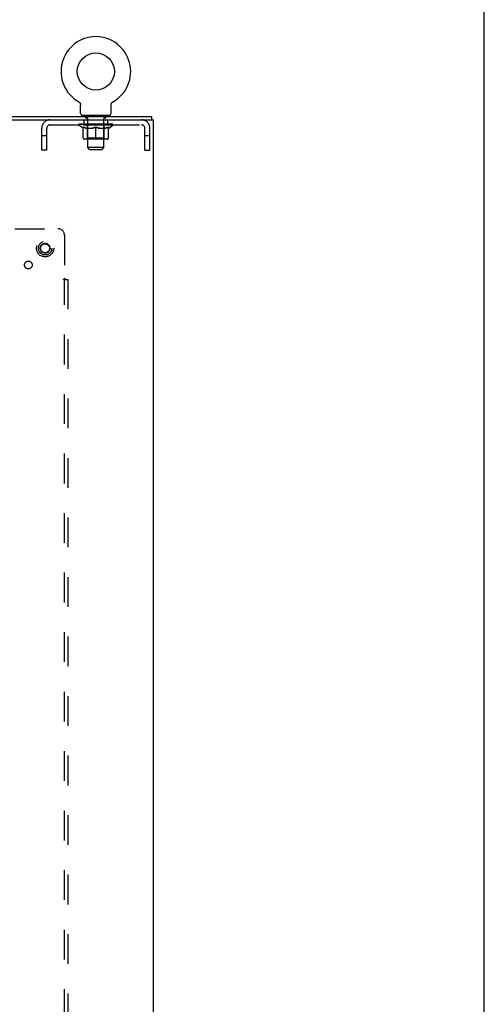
# Model space of a CAD drawing. Header units: inches. Extents: x 0 to 200, y 0 to 129.
# Tile 29 of 30: x 183 to 200, y 49 to 86. Entities that reach past the tile are written whole.
import ezdxf

# ---------------------------------------------------------------- set-up
doc = ezdxf.new("R2010")
doc.units = ezdxf.units.IN
doc.header["$LTSCALE"] = 11
doc.header["$MEASUREMENT"] = 0
doc.linetypes.add('HIDDEN', pattern=[0.2, 0.1, -0.1])
doc.layers.get('0').update_dxf_attribs({"linetype": 'CONTINUOUS'})
doc.layers.add('DEFAULT_2', color=8, linetype='HIDDEN')
doc.layers.add('SUBPANEL', color=7, linetype='CONTINUOUS')

msp = doc.modelspace()

# ---------------------------------------------------------------- linework, layer by layer
at = {"color": 7, "linetype": 'Continuous'}
for p, q in [((200, 0), (200, 129.4118)), ((185.0057, 82.6124), (185.0056, 82.6124)), ((185.0056, 82.6124), (185.01, 82.6099)), ((185.0083, 82.6109), (185.0068, 82.6118)), ((185.01, 82.6099), (185.0142, 82.6071)), ((185.0142, 82.6072), (185.0184, 82.6042)), ((185.0183, 82.6043), (185.0225, 82.6012)), ((185.0224, 82.6013), (185.0264, 82.598)), ((185.0263, 82.5981), (185.0303, 82.5947)), ((185.0302, 82.5948), (185.034, 82.5913)), ((185.0339, 82.5914), (185.0376, 82.5877)), ((185.0375, 82.5878), (185.0411, 82.584)), ((185.041, 82.5842), (185.0444, 82.5802)), ((185.0443, 82.5803), (185.0476, 82.5763)), ((185.0475, 82.5764), (185.0507, 82.5722)), ((185.0506, 82.5723), (185.0536, 82.5681)), ((185.0536, 82.5682), (185.0564, 82.5638)), ((185.0563, 82.5639), (185.059, 82.5595)), ((185.059, 82.5596), (185.0615, 82.555)), ((185.0614, 82.5551), (185.0638, 82.5505)), ((185.0638, 82.5506), (185.0659, 82.5459)), ((185.0659, 82.546), (185.0679, 82.5412)), ((185.0679, 82.5413), (185.0697, 82.5365)), ((185.0697, 82.5366), (185.0714, 82.5317)), ((185.0714, 82.5318), (185.0729, 82.5269)), ((185.0728, 82.5269), (185.0742, 82.5219)), ((185.0742, 82.522), (185.0753, 82.517)), ((185.0753, 82.5171), (185.0763, 82.512)), ((185.0763, 82.5121), (185.077, 82.507)), ((185.077, 82.507), (185.0776, 82.502)), ((185.0783, 82.4919), (185.0784, 82.4874)), ((185.0784, 82.1733), (185.0784, 82.4874)), ((186.2034, 82.1733), (186.2034, 82.4874)), ((186.2037, 82.4969), (186.2041, 82.502)), ((186.2041, 82.502), (186.2047, 82.507)), ((186.2047, 82.507), (186.2055, 82.5121)), ((186.2055, 82.512), (186.2065, 82.5171)), ((186.2064, 82.517), (186.2076, 82.522)), ((186.2076, 82.5219), (186.2089, 82.5269)), ((186.2089, 82.5269), (186.2104, 82.5318)), ((186.2104, 82.5317), (186.212, 82.5366)), ((186.212, 82.5365), (186.2139, 82.5413)), ((186.2138, 82.5412), (186.2158, 82.546)), ((186.2158, 82.5459), (186.218, 82.5506)), ((186.218, 82.5505), (186.2203, 82.5551)), ((186.2203, 82.555), (186.2228, 82.5596)), ((186.2227, 82.5595), (186.2254, 82.5639)), ((186.2253, 82.5638), (186.2282, 82.5682)), ((186.2281, 82.5681), (186.2311, 82.5723)), ((186.231, 82.5722), (186.2342, 82.5764)), ((186.2341, 82.5763), (186.2374, 82.5803)), ((186.2373, 82.5802), (186.2408, 82.5842)), ((186.2407, 82.584), (186.2443, 82.5878)), ((186.2441, 82.5877), (186.2479, 82.5914)), ((186.2477, 82.5913), (186.2516, 82.5948)), ((186.2515, 82.5947), (186.2554, 82.5981)), ((186.2553, 82.598), (186.2594, 82.6013)), ((186.2593, 82.6012), (186.2634, 82.6043)), ((186.2633, 82.6042), (186.2676, 82.6072)), ((186.2675, 82.6071), (186.2718, 82.6099)), ((186.2676, 82.6072), (186.2688, 82.608)), ((186.2718, 82.6099), (186.2762, 82.6124)), ((186.275, 82.6118), (186.2734, 82.6109)), ((186.2762, 82.6124), (186.2761, 82.6124)), ((160.3284, 82.0743), (187.7034, 82.0743)), ((160.4534, 81.9493), (187.7659, 81.9493)), ((185.1409, 82.1043), (185.1409, 82.0743)), ((186.1409, 82.1043), (185.1409, 82.1043)), ((186.1409, 82.1043), (186.1409, 82.0743)), ((187.7034, 82.0743), (187.7034, 81.9493)), ((187.7659, 10.1993), (187.7659, 81.9493))]:
    msp.add_line(p, q, dxfattribs=at)
for points in [[(185.0776, 82.502), (185.0781, 82.4969), (185.0783, 82.4919)], [(186.2034, 82.4874), (186.2034, 82.4919), (186.2037, 82.4969)], [(186.2034, 82.4874), (186.2034, 82.4918), (186.2037, 82.4969)]]:
    msp.add_lwpolyline(points, dxfattribs=at)
msp.add_circle((185.6409, 83.7323), 0.6875, dxfattribs=at)
for centre, radius, start, end in [((185.6409, 83.7323), 1.2875, 299.50527, 240.49473), ((185.1474, 82.1733), 0.069, 180, 265), ((186.1344, 82.1733), 0.069, 275, 360)]:
    msp.add_arc(centre, radius, start, end, dxfattribs=at)
at = {"layer": 'DEFAULT_2', "color": 8, "linetype": 'HIDDEN'}
for p, q in [((185.0129, 82.608), (185.0142, 82.6072)), ((185.2034, 81.7623), (185.2034, 81.9493)), ((185.2759, 82.0143), (185.2759, 82.0943)), ((185.3458, 82.0043), (185.2859, 82.0043)), ((185.3284, 82.1043), (185.3284, 82.0743)), ((185.3409, 80.9233), (185.3409, 81.9943)), ((185.9959, 82.0043), (185.936, 82.0043)), ((185.9409, 80.9233), (185.9409, 81.9943)), ((185.9534, 82.1043), (185.9534, 82.0743)), ((186.0059, 82.0143), (186.0059, 82.0943)), ((186.0784, 81.7623), (186.0784, 81.9493)), ((183.6409, 80.8243), (183.6409, 81.6323)), ((183.8279, 80.8243), (183.8279, 81.6323)), ((183.9579, 81.7623), (187.3239, 81.7623)), ((185.0076, 81.7436), (185.0076, 81.7903)), ((186.2741, 81.7436), (185.0076, 81.7436)), ((185.1669, 81.632), (185.0076, 81.7436)), ((185.0172, 81.7836), (185.0172, 81.7903)), ((185.0259, 81.7803), (185.0259, 81.7837)), ((185.0259, 81.7803), (186.2559, 81.7803)), ((185.0348, 81.7803), (185.0348, 81.7837)), ((185.0357, 81.7803), (185.0357, 81.7837)), ((185.0458, 81.7836), (185.0458, 81.7903)), ((185.0621, 81.7803), (185.0621, 81.7837)), ((185.0639, 81.7803), (185.0639, 81.7837)), ((185.0925, 81.7836), (185.0925, 81.7903)), ((185.1069, 81.7803), (185.1069, 81.7837)), ((185.1096, 81.7803), (185.1096, 81.7837)), ((185.314, 81.7834), (185.1126, 81.7834)), ((185.1558, 81.7836), (185.1558, 81.7903)), ((185.1571, 81.7803), (185.1571, 81.7834)), ((185.1579, 81.7803), (185.1579, 81.7834)), ((185.1609, 81.7803), (185.1609, 81.7834)), ((185.1669, 81.632), (185.1774, 81.632)), ((185.168, 81.7803), (185.168, 81.7837)), ((185.1681, 81.7803), (185.1681, 81.7834)), ((185.1715, 81.7803), (185.1715, 81.7837)), ((185.1748, 81.7803), (185.1748, 81.7844)), ((185.1774, 81.2691), (185.1774, 81.6753)), ((185.1792, 81.7803), (185.1792, 81.7834)), ((185.1934, 81.7803), (185.1934, 81.7834)), ((185.2115, 81.7803), (185.2115, 81.7834)), ((185.212, 81.7803), (185.212, 81.7861)), ((185.2323, 81.7803), (185.2323, 81.7834)), ((185.2324, 81.7803), (185.2324, 81.7834)), ((185.2338, 81.7836), (185.2338, 81.7903)), ((185.2435, 81.7803), (185.2435, 81.7837)), ((185.2476, 81.7803), (185.2476, 81.7837)), ((185.2569, 81.7803), (185.2569, 81.7834)), ((185.2682, 81.7803), (185.2682, 81.7876)), ((185.2837, 81.7803), (185.2837, 81.7834)), ((185.2867, 81.7803), (185.2867, 81.7834)), ((185.314, 81.7803), (185.314, 81.7834)), ((185.3809, 81.7834), (185.319, 81.7834)), ((185.3197, 81.632), (185.4996, 81.632)), ((185.3242, 81.7836), (185.3242, 81.7903)), ((185.3281, 81.2718), (185.3281, 81.7405)), ((185.331, 81.7803), (185.331, 81.7837)), ((185.3357, 81.7803), (185.3357, 81.7837)), ((185.3417, 81.7803), (185.3417, 81.7887)), ((185.3459, 81.7803), (185.3459, 81.7834)), ((185.3568, 81.7803), (185.3568, 81.7834)), ((185.381, 81.7803), (185.381, 81.7834)), ((185.4558, 81.7834), (185.3967, 81.7834)), ((185.417, 81.7803), (185.417, 81.7834)), ((185.4243, 81.7836), (185.4243, 81.7903)), ((185.428, 81.7803), (185.428, 81.7837)), ((185.4304, 81.7803), (185.4304, 81.7896)), ((185.4331, 81.7803), (185.4331, 81.7837)), ((185.4405, 81.7803), (185.4405, 81.7838)), ((185.4559, 81.7803), (185.4559, 81.7834)), ((185.5363, 81.7834), (185.4819, 81.7834)), ((185.495, 81.7803), (185.495, 81.7834)), ((185.5264, 81.7834), (185.6039, 81.7881)), ((185.5309, 81.7836), (185.5309, 81.7903)), ((185.5315, 81.7902), (185.5309, 81.7903)), ((185.5314, 81.7803), (185.5314, 81.7837)), ((185.5315, 81.7837), (185.5315, 81.7902)), ((185.5353, 81.7803), (185.5353, 81.7839)), ((185.5364, 81.7803), (185.5364, 81.7834)), ((185.5367, 81.7803), (185.5367, 81.7837)), ((185.5718, 81.7834), (185.6363, 81.7834)), ((185.5774, 81.7803), (185.5774, 81.7834)), ((185.5827, 81.7834), (185.5827, 81.7868)), ((185.6039, 81.7834), (185.6039, 81.7881)), ((185.6201, 81.7803), (185.6201, 81.7834)), ((185.6383, 81.7838), (185.6382, 81.7837)), ((185.6382, 81.7803), (185.6382, 81.7837)), ((185.6383, 81.7803), (185.6383, 81.7837)), ((185.6409, 81.7836), (185.6409, 81.7903)), ((185.6409, 81.7903), (185.7553, 81.7834)), ((185.6409, 81.232), (185.6409, 81.6758)), ((185.6434, 81.7838), (185.6436, 81.7837)), ((185.6434, 81.7803), (185.6434, 81.7837)), ((185.6436, 81.7803), (185.6436, 81.7837)), ((185.6617, 81.7803), (185.6617, 81.7834)), ((185.6617, 81.7834), (185.7099, 81.7834)), ((185.7044, 81.7803), (185.7044, 81.7834)), ((185.745, 81.7803), (185.745, 81.7837)), ((185.7454, 81.7803), (185.7454, 81.7834)), ((185.7454, 81.7834), (185.7999, 81.7834)), ((185.7464, 81.7803), (185.7464, 81.7839)), ((185.7503, 81.7902), (185.7508, 81.7903)), ((185.7503, 81.7837), (185.7503, 81.7902)), ((185.7503, 81.7803), (185.7503, 81.7837)), ((185.7508, 81.7836), (185.7508, 81.7903)), ((185.7822, 81.632), (185.962, 81.632)), ((185.7868, 81.7803), (185.7868, 81.7834)), ((185.8259, 81.7803), (185.8259, 81.7834)), ((185.8259, 81.7834), (185.885, 81.7834)), ((185.8412, 81.7803), (185.8412, 81.7838)), ((185.8487, 81.7803), (185.8487, 81.7837)), ((185.8514, 81.7803), (185.8514, 81.7896)), ((185.8538, 81.7803), (185.8538, 81.7837)), ((185.8575, 81.7836), (185.8575, 81.7903)), ((185.8647, 81.7803), (185.8647, 81.7834)), ((185.9008, 81.7803), (185.9008, 81.7834)), ((185.9008, 81.7834), (185.9628, 81.7834)), ((185.9249, 81.7803), (185.9249, 81.7834)), ((185.9359, 81.7803), (185.9359, 81.7834)), ((185.94, 81.7803), (185.94, 81.7887)), ((185.946, 81.7803), (185.946, 81.7837)), ((185.9507, 81.7803), (185.9507, 81.7837)), ((185.9536, 81.2718), (185.9536, 81.7405)), ((185.9575, 81.7836), (185.9575, 81.7903)), ((185.9678, 81.7803), (185.9678, 81.7834)), ((185.9678, 81.7834), (186.1691, 81.7834)), ((185.995, 81.7803), (185.995, 81.7834)), ((185.9981, 81.7803), (185.9981, 81.7834)), ((186.0136, 81.7803), (186.0136, 81.7876)), ((186.0248, 81.7803), (186.0248, 81.7834)), ((186.0341, 81.7803), (186.0341, 81.7837)), ((186.0383, 81.7803), (186.0383, 81.7837)), ((186.0479, 81.7836), (186.0479, 81.7903)), ((186.0494, 81.7803), (186.0494, 81.7834)), ((186.0494, 81.7803), (186.0494, 81.7834)), ((186.0698, 81.7803), (186.0698, 81.7861)), ((186.0702, 81.7803), (186.0702, 81.7834)), ((186.0883, 81.7803), (186.0883, 81.7834)), ((186.1026, 81.7803), (186.1026, 81.7834)), ((186.1044, 81.2691), (186.1044, 81.6753)), ((186.1044, 81.632), (186.1148, 81.632)), ((186.1069, 81.7803), (186.1069, 81.7844)), ((186.1102, 81.7803), (186.1102, 81.7837)), ((186.1137, 81.7803), (186.1137, 81.7837)), ((186.1137, 81.7803), (186.1137, 81.7834)), ((186.1148, 81.632), (186.2741, 81.7436)), ((186.1209, 81.7803), (186.1209, 81.7834)), ((186.1239, 81.7803), (186.1239, 81.7834)), ((186.1246, 81.7803), (186.1246, 81.7834)), ((186.126, 81.7836), (186.126, 81.7903)), ((186.1721, 81.7803), (186.1721, 81.7837)), ((186.1748, 81.7803), (186.1748, 81.7837)), ((186.1893, 81.7836), (186.1893, 81.7903)), ((186.2178, 81.7803), (186.2178, 81.7837)), ((186.2197, 81.7803), (186.2197, 81.7837)), ((186.2359, 81.7836), (186.2359, 81.7903)), ((186.246, 81.7803), (186.246, 81.7837)), ((186.247, 81.7803), (186.247, 81.7837)), ((186.2559, 81.7803), (186.2559, 81.7837)), ((186.2645, 81.7836), (186.2645, 81.7903)), ((186.2741, 81.7436), (186.2741, 81.7903)), ((187.4539, 80.8243), (187.4539, 81.6323)), ((187.6409, 80.8243), (187.6409, 81.6323)), ((183.8279, 81.3543), (183.6409, 81.3543)), ((186.0673, 81.232), (185.2145, 81.232)), ((185.3281, 81.2718), (185.2883, 81.232)), ((185.9536, 81.2718), (185.3281, 81.2718)), ((185.9536, 81.2718), (185.9935, 81.232)), ((187.6409, 81.3543), (187.4539, 81.3543)), ((183.8279, 80.8243), (183.6409, 80.8243)), ((185.9409, 80.9233), (185.3409, 80.9233)), ((185.4099, 80.8543), (185.3409, 80.9233)), ((185.4099, 80.8543), (185.8719, 80.8543)), ((185.8719, 80.8543), (185.9409, 80.9233)), ((187.4539, 80.8243), (187.6409, 80.8243))]:
    msp.add_line(p, q, dxfattribs=at)
for points in [[(185.3273, 81.632), (185.3026, 81.6366), (185.2779, 81.6422), (185.2531, 81.6489), (185.2282, 81.6567), (185.2029, 81.6655), (185.1774, 81.6753)], [(185.1774, 81.6745), (185.2019, 81.6649), (185.226, 81.6564), (185.2497, 81.6488), (185.2732, 81.6423), (185.2965, 81.6367), (185.3197, 81.632)], [(185.6409, 81.6758), (185.6149, 81.6657), (185.5893, 81.6568), (185.5642, 81.6489), (185.5393, 81.6422), (185.5145, 81.6366), (185.4899, 81.632)], [(185.4996, 81.632), (185.5228, 81.6367), (185.5462, 81.6423), (185.5695, 81.6488), (185.593, 81.6563), (185.6168, 81.6647), (185.6409, 81.6741)], [(185.7919, 81.632), (185.767, 81.6366), (185.7421, 81.6423), (185.7172, 81.649), (185.6921, 81.6569), (185.6666, 81.6658), (185.6409, 81.6758)], [(185.6409, 81.6741), (185.6652, 81.6646), (185.6891, 81.6562), (185.7126, 81.6487), (185.7359, 81.6422), (185.7591, 81.6366), (185.7822, 81.632)], [(186.1044, 81.6753), (186.0786, 81.6654), (186.0532, 81.6565), (186.0282, 81.6488), (186.0035, 81.6421), (185.9789, 81.6365), (185.9545, 81.632)], [(185.962, 81.632), (185.9854, 81.6367), (186.0089, 81.6423), (186.0324, 81.649), (186.0561, 81.6565), (186.0801, 81.665), (186.1044, 81.6745)]]:
    msp.add_lwpolyline(points, dxfattribs=at)
for radius in [0.3175, 0.183, 0.166]:
    msp.add_circle((183.7659, 77.1993), radius, dxfattribs=at)
for centre, radius, start, end in [((183.9579, 81.6323), 0.317, 90, 180), ((185.1474, 82.1733), 0.069, 265, 270), ((185.2659, 82.0943), 0.01, 0, 90), ((185.2859, 82.0143), 0.01, 180, 270), ((185.3309, 81.9943), 0.01, 0, 90), ((185.9509, 81.9943), 0.01, 90, 180), ((185.9959, 82.0143), 0.01, 270, 360), ((186.0159, 82.0943), 0.01, 90, 180), ((186.1344, 82.1733), 0.069, 270, 275), ((187.3239, 81.6323), 0.317, 0, 90), ((183.9579, 81.6323), 0.13, 90, 180), ((185.2883, 81.7405), 0.0398, 0, 90), ((185.9935, 81.7405), 0.0398, 90, 180), ((187.3239, 81.6323), 0.13, 0, 90), ((185.2145, 81.2691), 0.0371, 180, 270), ((186.0673, 81.2691), 0.0371, 270, 360)]:
    msp.add_arc(centre, radius, start, end, dxfattribs=at)
for centre, major_axis, ratio, start_param, end_param in [((184.9878, 81.7784), (0.1981, 0), 0.0605564, 0.4306524, 1.4705034), ((185.6409, 81.7903), (0.6333, 0.0067), 0.0596298, 2.9664305, 3.1409634), ((185.6409, 81.7903), (0.6333, 0), 0.0605564, 3.1415927, 3.3161256), ((184.9878, 81.7717), (0.1981, 0.0021), 0.0596298, 1.3765956, 1.4698741), ((185.6409, 81.7903), (0.6333, 0.0132), 0.05688, 2.7913449, 2.9658778), ((184.9635, 81.7784), (0.1981, 0.0021), 0.0596298, 0.2554902, 1.2953412), ((185.0319, 81.7784), (0.1981, -0.0021), 0.0596298, 0.6058146, 1.6456656), ((185.6409, 81.7903), (0.6333, -0.0067), 0.0596298, -2.9664305, -2.7918975), ((185.0319, 81.7717), (0.1981, 0), 0.0605564, 1.5517578, 1.6450363), ((184.9635, 81.7717), (0.1981, 0.0041), 0.05688, 1.2015101, 1.2947885), ((185.0331, 81.774), (0.1643, 0.0017), 0.0596298, 1.0652284, 1.6142757), ((185.0134, 81.774), (0.1643, 0.0034), 0.05688, 0.8901429, 1.4391902), ((185.0713, 81.774), (0.1643, 0), 0.0605564, 1.2403906, 1.7894379), ((185.6409, 81.7903), (0.6333, 0.0192), 0.0523953, 2.6164031, 2.790936), ((184.9597, 81.7784), (0.1981, 0.0041), 0.05688, 0.0804047, 1.1202556), ((185.0946, 81.7784), (0.1981, -0.0041), 0.05688, 0.7809002, 1.8207511), ((185.6409, 81.7903), (0.6333, -0.0132), 0.05688, -2.7913449, -2.616812), ((185.0946, 81.7717), (0.1981, -0.0021), 0.0596298, 1.72692, 1.8201985), ((184.9597, 81.7717), (0.1981, 0.006), 0.0523953, 1.0265683, 1.1198467), ((185.0127, 81.774), (0.1643, 0.005), 0.0523953, 0.7152011, 1.2642483), ((185.1268, 81.774), (0.1643, -0.0017), 0.0596298, 1.4155528, 1.9646001), ((185.1738, 81.7784), (0.1981, -0.006), 0.0523953, 0.955842, 1.9956929), ((185.6409, 81.7903), (0.6333, 0.0247), 0.0463186, 2.4416541, 2.616187), ((185.6409, 81.7903), (0.6333, -0.0192), 0.0523953, -2.6164031, -2.4418701), ((184.9767, 81.7784), (0.1981, 0.006), 0.0523953, -0.0945372, 0.9453138), ((185.1738, 81.7717), (0.1981, -0.0041), 0.05688, 1.9020056, 1.995284), ((184.9767, 81.7717), (0.1981, 0.0077), 0.0463186, 0.8518193, 0.9450978), ((185.0311, 81.774), (0.1643, 0.0064), 0.0463186, 0.5404521, 1.0894994), ((185.198, 81.774), (0.1643, -0.0034), 0.05688, 1.5906384, 2.1396857), ((185.2673, 81.7784), (0.1981, -0.0077), 0.0463186, 1.1305909, 2.1704419), ((185.6409, 81.7903), (0.6333, 0.0294), 0.0388412, 2.2671235, 2.4416564), ((185.6409, 81.7903), (0.6333, -0.0247), 0.0463186, -2.4416541, -2.2671212), ((185.0138, 81.7784), (0.1981, 0.0077), 0.0463186, -0.2692861, 0.7705648), ((185.2673, 81.7717), (0.1981, -0.006), 0.0523953, 2.0769474, 2.1702259), ((185.0138, 81.7717), (0.1981, 0.0092), 0.0388412, 0.6772887, 0.7705671), ((185.0681, 81.774), (0.1643, 0.0076), 0.0388412, 0.3659215, 0.9149688), ((185.2826, 81.774), (0.1643, -0.005), 0.0523953, 1.7655802, 2.3146275), ((185.3721, 81.7784), (0.1981, -0.0092), 0.0388412, 1.3051216, 2.3449725), ((185.6409, 81.7903), (0.6333, 0.0332), 0.0301951, 2.0928101, 2.267343), ((185.6409, 81.7903), (0.6333, -0.0294), 0.0388412, -2.2671235, -2.0925906), ((185.07, 81.7784), (0.1981, 0.0092), 0.0388412, -0.4438167, 0.5960342), ((185.3721, 81.7717), (0.1981, -0.0077), 0.0463186, 2.2516964, 2.3449748), ((185.07, 81.7717), (0.1981, 0.0104), 0.0301951, 0.5029753, 0.5962537), ((185.1224, 81.774), (0.1643, 0.0086), 0.0301951, 0.1916081, 0.7406554), ((185.378, 81.774), (0.1643, -0.0064), 0.0463186, 1.9403292, 2.4893764), ((185.1436, 81.7784), (0.1981, 0.0104), 0.0301951, -0.6181301, 0.4217208), ((185.4851, 81.7784), (0.1981, -0.0104), 0.0301951, 1.4794349, 2.5192859), ((185.6409, 81.7903), (0.6333, 0.0361), 0.0206446, 1.9186869, 2.0932198), ((185.6409, 81.7903), (0.6333, -0.0332), 0.0301951, -2.0928101, -1.9182772), ((185.4851, 81.7717), (0.1981, -0.0092), 0.0388412, 2.426227, 2.5195054), ((185.1436, 81.7717), (0.1981, 0.0113), 0.0206446, 0.3288521, 0.4221305), ((185.1925, 81.774), (0.1643, 0.0094), 0.0206446, 0.0174849, 0.5665322), ((185.4815, 81.774), (0.1643, -0.0076), 0.0388412, 2.1148598, 2.6639071), ((185.2322, 81.7784), (0.1981, 0.0113), 0.0206446, -0.7922533, 0.2475976), ((185.6028, 81.7784), (0.1981, -0.0113), 0.0206446, 1.6535582, 2.6934091), ((185.6409, 81.7903), (0.6333, 0.0378), 0.0104782, 1.7447043, 1.9192372), ((185.6409, 81.7903), (0.6333, -0.0361), 0.0206446, -1.9186869, -1.744154), ((185.6028, 81.7717), (0.1981, -0.0104), 0.0301951, 2.6005404, 2.6938188), ((185.2322, 81.7717), (0.1981, 0.0118), 0.0104782, 0.1548695, 0.2481479), ((185.2762, 81.774), (0.1643, 0.0098), 0.0104782, 6.1266876, 6.6757349), ((185.5898, 81.774), (0.1643, -0.0086), 0.0301951, 2.2891732, 2.8382204), ((185.3333, 81.7784), (0.1981, 0.0118), 0.0104782, -0.9662359, -0.0008456), ((185.7216, 81.7784), (0.1981, -0.0118), 0.0104782, 1.8275408, 2.8673917), ((185.6409, 81.7903), (0.6333, -0.0378), 0.0104782, -1.7447043, -1.5701714), ((185.7216, 81.7717), (0.1981, -0.0113), 0.0206446, 2.7746636, 2.867942), ((185.6996, 81.774), (0.1643, -0.0094), 0.0206446, 2.4632964, 3.0123437), ((185.5601, 81.7784), (0.1981, 0.0118), 0.0104782, 0.2742009, 1.3140519), ((185.474, 81.774), (0.1643, 0.0098), 0.0104782, -0.0002978, 0.5043137), ((185.4437, 81.7717), (0.1981, 0.0118), 0.0104782, 0.1929465, 0.3992827), ((185.6409, 81.7903), (0.6333, 0.0378), 0.0104782, -1.5785857, -1.3968884), ((185.838, 81.7717), (0.1981, -0.0118), 0.0104782, 2.9486462, 3.0419246), ((185.8077, 81.774), (0.1643, -0.0098), 0.0104782, 2.637279, 3.1420758), ((185.679, 81.7784), (0.1981, 0.0113), 0.0206446, 0.4481835, 1.4880345), ((185.5821, 81.774), (0.1643, 0.0094), 0.0206446, 0.129249, 0.6782963), ((185.5601, 81.7717), (0.1981, 0.0113), 0.0206446, 0.2736506, 0.3669291), ((185.9484, 81.7784), (0.1981, -0.0118), 0.0104782, -3.140747, -2.1753567), ((185.6409, 81.7903), (0.6333, 0.0361), 0.0206446, -1.3974387, -1.2229058), ((185.6409, 81.7903), (0.6333, -0.0378), 0.0104782, 1.2223554, 1.3968884), ((185.7967, 81.7784), (0.1981, 0.0104), 0.0301951, 0.6223068, 1.6621577), ((185.692, 81.774), (0.1643, 0.0086), 0.0301951, 0.3033722, 0.8524195), ((186.0055, 81.774), (0.1643, -0.0098), 0.0104782, 2.7490431, 3.2980904), ((186.0495, 81.7784), (0.1981, -0.0113), 0.0206446, 2.893995, 3.933846), ((185.679, 81.7717), (0.1981, 0.0104), 0.0301951, 0.4477738, 0.5410523), ((186.0495, 81.7717), (0.1981, -0.0118), 0.0104782, 2.8934447, 2.9867232), ((185.9097, 81.7784), (0.1981, 0.0092), 0.0388412, 0.7966201, 1.8364711), ((185.6409, 81.7903), (0.6333, 0.0332), 0.0301951, -1.2233155, -1.0487825), ((185.6409, 81.7903), (0.6333, -0.0361), 0.0206446, 1.0483728, 1.2229058), ((185.8003, 81.774), (0.1643, 0.0076), 0.0388412, 0.4776856, 1.0267329), ((186.0892, 81.774), (0.1643, -0.0094), 0.0206446, 2.5750605, 3.1241078), ((186.1382, 81.7784), (0.1981, -0.0104), 0.0301951, 2.7198718, 3.7597228), ((186.0145, 81.7784), (0.1981, 0.0077), 0.0463186, 0.9711508, 2.0110017), ((185.7967, 81.7717), (0.1981, 0.0092), 0.0388412, 0.6220872, 0.7153657), ((186.1382, 81.7717), (0.1981, -0.0113), 0.0206446, 2.7194621, 2.8127406), ((185.6409, 81.7903), (0.6333, 0.0294), 0.0388412, -1.0490021, -0.8744692), ((185.6409, 81.7903), (0.6333, -0.0332), 0.0301951, 0.8742496, 1.0487825), ((185.9037, 81.774), (0.1643, 0.0064), 0.0463186, 0.6522162, 1.2012635), ((186.1079, 81.7784), (0.1981, 0.006), 0.0523953, 1.1458997, 2.1857507), ((186.1593, 81.774), (0.1643, -0.0086), 0.0301951, 2.4009373, 2.9499846), ((186.2117, 81.7784), (0.1981, -0.0092), 0.0388412, 2.5455585, 3.5854094), ((185.9992, 81.774), (0.1643, 0.005), 0.0523953, 0.8269652, 1.3760124), ((185.9097, 81.7717), (0.1981, 0.0077), 0.0463186, 0.7966178, 0.8898963), ((186.2117, 81.7717), (0.1981, -0.0104), 0.0301951, 2.5453389, 2.6386173), ((186.1872, 81.7784), (0.1981, 0.0041), 0.05688, 1.3208416, 2.3606925), ((185.6409, 81.7903), (0.6333, 0.0247), 0.0463186, -0.8744715, -0.6999385), ((185.6409, 81.7903), (0.6333, -0.0294), 0.0388412, 0.6999362, 0.8744692), ((186.2679, 81.7784), (0.1981, -0.0077), 0.0463186, 2.3710278, 3.4108788), ((186.2137, 81.774), (0.1643, -0.0076), 0.0388412, 2.2266239, 2.7756712), ((186.0838, 81.774), (0.1643, 0.0034), 0.05688, 1.001907, 1.5509543), ((186.2498, 81.7784), (0.1981, 0.0021), 0.0596298, 1.4959271, 2.535778), ((186.3051, 81.7784), (0.1981, -0.006), 0.0523953, 2.1962789, 3.2361298), ((186.2506, 81.774), (0.1643, -0.0064), 0.0463186, 2.0520933, 2.6011405), ((186.0145, 81.7717), (0.1981, 0.006), 0.0523953, 0.9713668, 1.0646452), ((186.2679, 81.7717), (0.1981, -0.0092), 0.0388412, 2.3710255, 2.464304), ((186.294, 81.7784), (0.1981, 0), 0.0605564, 1.6710893, 2.7109402), ((186.322, 81.7784), (0.1981, -0.0041), 0.05688, 2.021337, 3.061188), ((185.6409, 81.7903), (0.6333, 0.0192), 0.0523953, -0.6997225, -0.5251896), ((185.6409, 81.7903), (0.6333, -0.0247), 0.0463186, 0.5254056, 0.6999385), ((186.3183, 81.7784), (0.1981, -0.0021), 0.0596298, 1.8462515, 2.8861024), ((186.1549, 81.774), (0.1643, 0.0017), 0.0596298, 1.1769925, 1.7260398), ((186.269, 81.774), (0.1643, -0.005), 0.0523953, 1.8773443, 2.4263916), ((186.2104, 81.774), (0.1643, 0), 0.0605564, 1.3521547, 1.901202), ((186.2684, 81.774), (0.1643, -0.0034), 0.05688, 1.7024025, 2.2514498), ((186.2486, 81.774), (0.1643, -0.0017), 0.0596298, 1.5273169, 2.0763642), ((186.1079, 81.7717), (0.1981, 0.0041), 0.05688, 1.1463086, 1.2395871), ((186.3051, 81.7717), (0.1981, -0.0077), 0.0463186, 2.1964949, 2.2897733), ((185.6409, 81.7903), (0.6333, 0.0132), 0.05688, -0.5247807, -0.3502477), ((185.6409, 81.7903), (0.6333, -0.0192), 0.0523953, 0.3506567, 0.5251896), ((186.1872, 81.7717), (0.1981, 0.0021), 0.0596298, 1.3213942, 1.4146726), ((186.322, 81.7717), (0.1981, -0.006), 0.0523953, 2.021746, 2.1150244), ((185.6409, 81.7903), (0.6333, 0.0067), 0.0596298, -0.3496951, -0.1751622), ((185.6409, 81.7903), (0.6333, -0.0132), 0.05688, 0.1757148, 0.3502477), ((186.2498, 81.7717), (0.1981, 0), 0.0605564, 1.4965564, 1.5898348), ((186.3183, 81.7717), (0.1981, -0.0041), 0.05688, 1.8468041, 1.9400826), ((186.294, 81.7717), (0.1981, -0.0021), 0.0596298, 1.6717186, 1.764997), ((185.6409, 81.7903), (0.6333, 0), 0.0605564, -0.1745329, 0), ((185.6409, 81.7903), (0.6333, -0.0067), 0.0596298, 0.0006293, 0.1751622)]:
    msp.add_ellipse(centre, major_axis=major_axis, ratio=ratio, start_param=start_param, end_param=end_param, dxfattribs=at)
at = {"layer": 'SUBPANEL', "color": 8, "linetype": 'HIDDEN'}
for p, q in [((182.645, 77.9181), (184.2346, 77.9181)), ((184.4846, 77.6681), (184.4846, 76.0784)), ((184.4438, 76.0431), (184.6096, 76.0431)), ((184.4648, 76.0652), (184.4712, 76.069)), ((184.4846, 20.1056), (184.4846, 76.0431)), ((184.5033, 76.0601), (184.4969, 76.0666)), ((184.6096, 76.0431), (184.6096, 20.1056))]:
    msp.add_line(p, q, dxfattribs=at)
for points in [[(184.4712, 76.069), (184.4734, 76.0704), (184.4756, 76.0717), (184.4776, 76.0731), (184.4796, 76.0745), (184.4814, 76.0758), (184.4831, 76.0771), (184.4846, 76.0784)], [(184.4969, 76.0666), (184.495, 76.0685), (184.4931, 76.0704), (184.4912, 76.0722), (184.4894, 76.0739), (184.4877, 76.0756), (184.4861, 76.0771), (184.4846, 76.0784)], [(184.4438, 76.0431), (184.4444, 76.0447), (184.4451, 76.0463), (184.4458, 76.0478), (184.4467, 76.0493), (184.4476, 76.0507), (184.4486, 76.0521), (184.4498, 76.0535), (184.4511, 76.0549), (184.4525, 76.0564), (184.4541, 76.0577), (184.4556, 76.059), (184.4572, 76.0602), (184.459, 76.0614), (184.4608, 76.0627), (184.4628, 76.0639), (184.4648, 76.0652)], [(184.5232, 76.0431), (184.521, 76.0446), (184.5189, 76.0462), (184.5169, 76.0478), (184.5149, 76.0493), (184.5131, 76.0509), (184.5113, 76.0524), (184.5096, 76.054), (184.508, 76.0555), (184.5064, 76.057), (184.5048, 76.0585), (184.5033, 76.0601)]]:
    msp.add_lwpolyline(points, dxfattribs=at)
for centre, radius in [((183.7659, 77.1993), 0.25), ((183.1472, 76.5806), 0.1405)]:
    msp.add_circle(centre, radius, dxfattribs=at)
msp.add_arc((184.2346, 77.6681), 0.25, 0, 90, dxfattribs=at)

doc.saveas('drawing.dxf')
